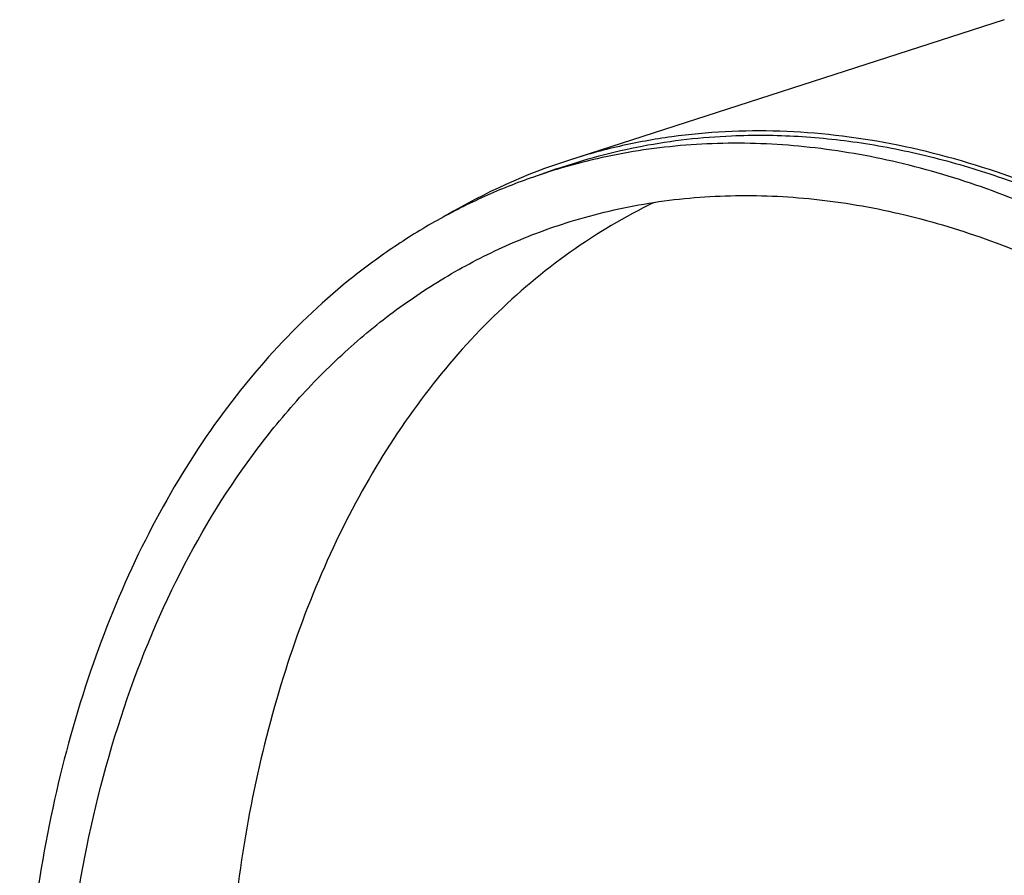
# Model space of a CAD drawing. Header units: millimetres. Extents: x 54 to 441, y 33 to 397.
# Tile 4 of 16: x 60 to 105, y 120 to 159. Entities that reach past the tile are written whole.
import ezdxf

# ---------------------------------------------------------------- set-up
doc = ezdxf.new("R2010")
doc.units = ezdxf.units.MM
doc.header["$LTSCALE"] = 30.734
doc.layers.add('A023134_9_1', color=7, linetype='CONTINUOUS')
doc.layers.add('A023135_3_1', color=7, linetype='CONTINUOUS')

msp = doc.modelspace()

# ---------------------------------------------------------------- linework, layer by layer
at = {"layer": 'A023134_9_1', "color": 7, "linetype": 'CONTINUOUS'}
msp.add_line((104.973, 158.736), (85.057, 152.311), dxfattribs=at)
msp.add_arc((93.527, 126.096), 27.549, 107.9058, 120.6617, dxfattribs=at)
for points, knots in [([(104.926, 151.673), (103.25, 152.258), (99.883, 153.182), (95.586, 153.681), (92.234, 153.652), (89.784, 153.423), (87.385, 152.987), (85.824, 152.558), (85.057, 152.311)], [0, 0, 0, 0, 0.26343, 0.515812, 0.638822, 0.760205, 0.88043, 1, 1, 1, 1]), ([(129.819, 132.761), (128.041, 134.999), (124.326, 139.178), (118.192, 144.564), (111.75, 148.811), (107.2, 150.881), (104.926, 151.673)], [0, 0, 0, 0, 0.270962, 0.528681, 0.771765, 1, 1, 1, 1])]:
    msp.add_open_spline(points, degree=3, knots=knots, dxfattribs=at)
at = {"layer": 'A023135_3_1', "color": 7, "linetype": 'CONTINUOUS'}
msp.add_line((84.519, 151.919), (83.459, 151.549), dxfattribs=at)
msp.add_arc((92.429, 125.814), 27.254, 106.8576, 109.2164, dxfattribs=at)
for points, knots in [([(84.519, 151.919), (85.795, 152.364), (88.433, 153.068), (91.145, 153.376), (92.511, 153.434)], [0, 0, 0, 0, 0.496973, 1, 1, 1, 1]), ([(92.511, 153.434), (93.523, 153.477), (95.575, 153.459), (98.669, 153.122), (101.795, 152.478), (106.043, 151.198), (111.352, 148.819), (115.321, 146.269), (117.269, 144.832)], [0, 0, 0, 0, 0.113799, 0.230061, 0.349279, 0.471856, 0.727995, 1, 1, 1, 1]), ([(116.209, 144.463), (113.706, 146.308), (109.78, 148.73), (104.253, 151.062), (100.178, 152.279), (96.131, 152.985), (92.145, 153.173), (88.258, 152.839), (85.745, 152.267), (84.525, 151.897)], [0, 0, 0, 0, 0.276554, 0.407101, 0.532744, 0.654013, 0.771654, 0.886614, 1, 1, 1, 1]), ([(83.459, 151.549), (82.702, 151.286), (81.207, 150.689), (79.045, 149.598), (76.969, 148.312), (74.304, 146.329), (71.214, 143.364), (67.997, 139.151), (65.277, 134.313), (63.089, 128.919), (61.459, 123.042), (60.408, 116.76), (59.948, 110.159), (60.084, 103.327), (60.814, 96.356), (62.129, 89.34), (64.01, 82.374), (67.226, 73.317), (70.415, 66.822), (72.866, 62.719)], [0, 0, 0, 0, 0.023984, 0.048072, 0.072366, 0.096961, 0.147361, 0.199908, 0.255015, 0.31291, 0.37365, 0.437139, 0.503151, 0.571356, 0.641341, 0.712628, 0.784696, 0.857, 1, 1, 1, 1]), ([(85.137, 149.511), (86.313, 149.875), (88.735, 150.442), (92.485, 150.783), (96.331, 150.617), (100.238, 149.947), (104.174, 148.781), (109.512, 146.538), (113.303, 144.202), (115.719, 142.42)], [0, 0, 0, 0, 0.113408, 0.228352, 0.345959, 0.467193, 0.592813, 0.72336, 1, 1, 1, 1]), ([(88.975, 150.387), (87.64, 149.739), (85.042, 148.193), (81.52, 145.229), (78.382, 141.642), (75.665, 137.481), (73.4, 132.799), (71.614, 127.656), (70.326, 122.117), (69.55, 116.248), (69.297, 110.124), (69.568, 103.82), (70.36, 97.414), (71.663, 90.987), (73.46, 84.616), (76.473, 76.34), (79.413, 70.402), (81.658, 66.644)], [0, 0, 0, 0, 0.047982, 0.09719, 0.148218, 0.201517, 0.257376, 0.315926, 0.377155, 0.440927, 0.507001, 0.575051, 0.644682, 0.715451, 0.786877, 0.858461, 1, 1, 1, 1]), ([(92.013, 43.589), (89.94, 45.117), (85.908, 48.561), (80.432, 54.562), (75.477, 61.411), (71.151, 68.956), (67.548, 77.031), (64.747, 85.458), (62.811, 94.053), (61.781, 102.626), (61.682, 110.99), (62.516, 118.962), (64.269, 126.368), (66.908, 133.047), (69.85, 137.957), (72.592, 141.343), (74.796, 143.575), (77.165, 145.525), (79.686, 147.179), (82.343, 148.529), (84.197, 149.22), (85.137, 149.511)], [0, 0, 0, 0, 0.062072, 0.127385, 0.195406, 0.265435, 0.336658, 0.408196, 0.479156, 0.548672, 0.615958, 0.68036, 0.741403, 0.798859, 0.852805, 0.878613, 0.90374, 0.928299, 0.952425, 0.976271, 1, 1, 1, 1])]:
    msp.add_open_spline(points, degree=3, knots=knots, dxfattribs=at)

doc.saveas('drawing.dxf')
